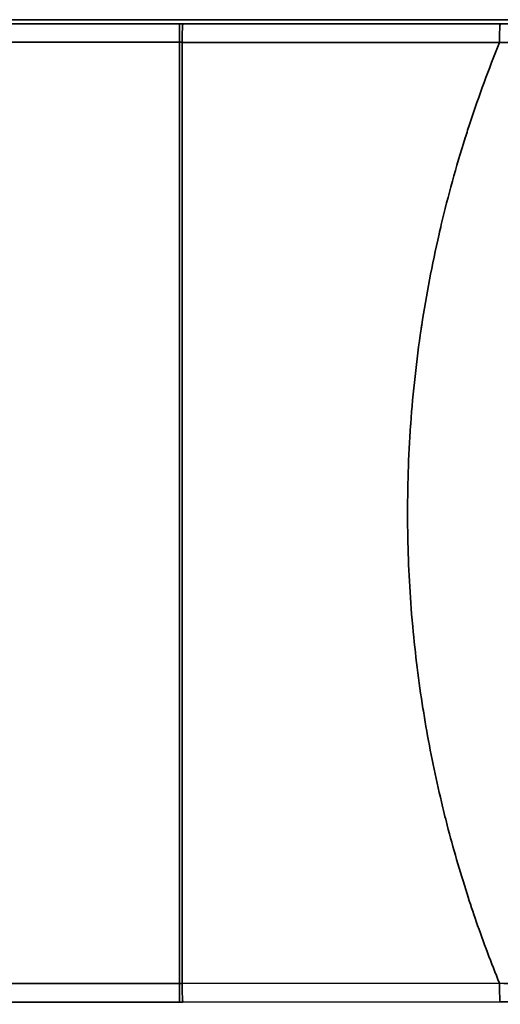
# Model space of a CAD drawing. Header units: millimetres. Extents: x 100 to 2070, y 30 to 1455.
# Tile 56 of 78: x 953 to 979, y 851 to 904. Entities that reach past the tile are written whole.
import ezdxf

# ---------------------------------------------------------------- set-up
doc = ezdxf.new("R2010")
doc.units = ezdxf.units.MM
doc.header["$LTSCALE"] = 5
doc.layers.add('Bemaßung (ISO)', color=7, linetype='Continuous', lineweight=25)
doc.layers.add('Sichtbar schmal (ISO)', color=7, linetype='Continuous', lineweight=35)
doc.styles.add('Notiztext (ISO)', font='verdana.ttf')
doc.dimstyles.new('wedi USA', dxfattribs={"dimscale": 5, "dimtxt": 2.5, "dimasz": 4, "dimexe": 2, "dimexo": 0.8, "dimgap": 0.3, "dimtad": 1, "dimdec": 1, "dimrnd": 1e-08, "dimtxsty": 'Notiztext (ISO)', "dimcen": 0.09, "dimclrd": 7, "dimclre": 7, "dimclrt": 256, "dimadec": 0, "dimazin": 2, "dimtfac": 0.6, "dimtmove": 0, "dimatfit": 3, "dimfxl": 1, "dimtolj": 1, "dimlwd": -1, "dimlwe": -1, "dimarcsym": 0})

# ---------------------------------------------------------------- blocks, each defined once
blk = doc.blocks.new('*D106')
at = {"layer": 'Bemaßung (ISO)', "color": 7, "transparency": 16777216}
for p, q in [((699.807, 848.545), (699.807, 726.117)), ((1400.987, 848.528), (1400.987, 726.117)), ((719.807, 736.117), (1380.987, 736.117))]:
    blk.add_line(p, q, dxfattribs=at)
for points in [[(719.807, 739.45), (719.807, 732.784), (699.807, 736.117)], [(1380.987, 739.45), (1380.987, 732.784), (1400.987, 736.117)]]:
    blk.add_solid(points, dxfattribs=at)
at = {"layer": 'Defpoints', "color": 0, "transparency": 16777216}
for p in [(699.807, 852.545), (1400.987, 852.528), (1400.987, 736.117)]:
    blk.add_point(p, dxfattribs=at)
at = {"layer": 'Bemaßung (ISO)', "transparency": 16777216, "insert": (983.2, 753.97), "char_height": 12.5, "attachment_point": 1, "style": 'Notiztext (ISO)'}
blk.add_mtext('\\A1;701,2 [27 5/8]"', dxfattribs=at)

msp = doc.modelspace()

# ---------------------------------------------------------------- linework, layer by layer
at = {"layer": 'Sichtbar schmal (ISO)'}
for p, q in [((1396.47, 904.028), (701.807, 904.028)), ((701.999, 903.836), (961.638, 903.812)), ((961.638, 902.813), (961.638, 903.812)), ((978.858, 903.802), (961.818, 903.812)), ((961.638, 902.813), (701.994, 902.836)), ((961.637, 902.813), (961.637, 852.262)), ((961.638, 902.813), (961.783, 902.813)), ((978.823, 902.802), (961.783, 902.812)), ((961.783, 902.812), (961.783, 852.262)), ((701.994, 852.238), (961.638, 852.262)), ((961.638, 852.262), (961.638, 851.262)), ((961.783, 852.262), (961.638, 852.262)), ((961.783, 852.262), (978.823, 852.272)), ((961.638, 851.262), (701.999, 851.238)), ((961.818, 851.262), (978.858, 851.272))]:
    msp.add_line(p, q, dxfattribs=at)
for centre, major_axis, ratio, start_param, end_param in [((961.608, 903.708), (-5.999, 0), 0.017445, 4.677478, 4.707369), ((961.818, 902.812), (0.001, 1), 0.034899, 0.017464, 1.570797), ((978.858, 902.802), (0.001, 1), 0.034899, 0.017464, 1.570818), ((961.818, 852.262), (0.001, -1), 0.034899, 4.712389, 6.265721), ((978.858, 852.272), (0.001, -1), 0.034899, 4.712368, 6.265721), ((961.608, 851.366), (6.001, 0), 0.01744, 4.717412, 4.747298)]:
    msp.add_ellipse(centre, major_axis=major_axis, ratio=ratio, start_param=start_param, end_param=end_param, dxfattribs=at)
msp.add_open_spline([(984.655, 903.786), (984.051, 903.789), (982.818, 903.794), (981.024, 903.799), (979.603, 903.801), (978.858, 903.802)], degree=3, dxfattribs=at)
for points, knots in [([(978.823, 852.272), (978.378, 853.366), (977.964, 854.47), (977.578, 855.584), (977.406, 856.081), (977.24, 856.58), (977.08, 857.081), (976.69, 858.299), (976.334, 859.53), (976.014, 860.771), (975.908, 861.183), (975.806, 861.596), (975.707, 862.01), (975.388, 863.353), (975.11, 864.705), (974.874, 866.064), (974.818, 866.385), (974.765, 866.706), (974.714, 867.028), (974.482, 868.489), (974.299, 869.957), (974.164, 871.429), (974.144, 871.654), (974.124, 871.879), (974.106, 872.104), (973.978, 873.677), (973.906, 875.254), (973.889, 876.833), (973.888, 876.959), (973.887, 877.085), (973.886, 877.211), (973.878, 878.89), (973.933, 880.571), (974.051, 882.245), (974.053, 882.271), (974.055, 882.297), (974.057, 882.323), (974.178, 884.022), (974.364, 885.714), (974.615, 887.405), (974.626, 887.479), (974.637, 887.552), (974.649, 887.626), (974.894, 889.243), (975.2, 890.861), (975.576, 892.501), (975.616, 892.674), (975.656, 892.848), (975.697, 893.022), (976.064, 894.567), (976.493, 896.13), (976.98, 897.677), (977.067, 897.954), (977.155, 898.23), (977.246, 898.505), (977.719, 899.946), (978.244, 901.376), (978.823, 902.802)], [0, 0, 0, 0, 0.06915, 0.06915, 0.06915, 0.1, 0.1, 0.1, 0.17505, 0.17505, 0.17505, 0.2, 0.2, 0.2, 0.280898, 0.280898, 0.280898, 0.3, 0.3, 0.3, 0.386753, 0.386753, 0.386753, 0.4, 0.4, 0.4, 0.492608, 0.492608, 0.492608, 0.5, 0.5, 0.5, 0.598477, 0.598477, 0.598477, 0.6, 0.6, 0.6, 0.7, 0.7, 0.7, 0.704345, 0.704345, 0.704345, 0.8, 0.8, 0.8, 0.810105, 0.810105, 0.810105, 0.9, 0.9, 0.9, 0.916053, 0.916053, 0.916053, 1, 1, 1, 1]), ([(984.388, 902.891), (983.809, 902.882), (983.216, 902.873), (982.632, 902.864), (982.049, 902.855), (981.475, 902.845), (980.847, 902.835), (980.219, 902.825), (979.537, 902.814), (978.823, 902.802)], [0, 0, 0, 0, 0.3333333, 0.3333333, 0.3333333, 0.6666667, 0.6666667, 0.6666667, 1, 1, 1, 1]), ([(978.823, 852.272), (979.426, 852.262), (980.035, 852.252), (980.626, 852.242), (981.218, 852.233), (981.792, 852.224), (982.413, 852.214), (983.034, 852.204), (983.701, 852.194), (984.388, 852.183)], [0, 0, 0, 0, 0.3333333, 0.3333333, 0.3333333, 0.6666667, 0.6666667, 0.6666667, 1, 1, 1, 1]), ([(978.858, 851.272), (979.488, 851.272), (980.122, 851.273), (980.738, 851.275), (981.354, 851.276), (981.952, 851.277), (982.598, 851.279), (983.245, 851.282), (983.939, 851.284), (984.655, 851.288)], [0, 0, 0, 0, 0.3333333, 0.3333333, 0.3333333, 0.6666667, 0.6666667, 0.6666667, 1, 1, 1, 1])]:
    msp.add_open_spline(points, degree=3, knots=knots, dxfattribs=at)

# ---------------------------------------------------------------- dimensions: what is measured, and where the dimension line sits
at = {"layer": 'Bemaßung (ISO)', "color": 7}
dim = msp.add_linear_dim(base=(1400.987, 736.117), p1=(699.807, 852.545), p2=(1400.987, 852.528), angle=180, text='<>"', dimstyle='wedi USA', override={"dimgap": 0.3, "dimdec": 1, "dimtol": 0, "dimlim": 0, "dimtp": 0, "dimtm": 0, "dimtdec": 2, "dimtofl": 0, "dimatfit": 1}, dxfattribs=at)
dim.commit()
dim.dimension.update_dxf_attribs({"geometry": '*D106', "text_midpoint": (1050.397, 736.117), "dimtype": 160})

doc.saveas('drawing.dxf')
